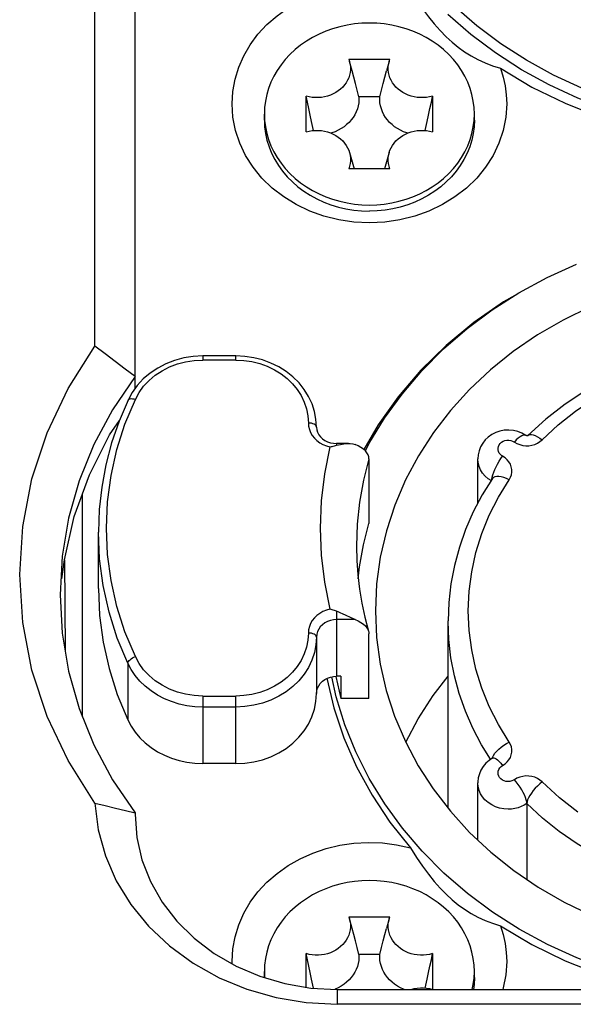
# Model space of a CAD drawing. Extents: x 0 to 420, y 0 to 297.
# Tile 30 of 124: x 41.23 to 43.97, y 160.43 to 165.3. Entities that reach past the tile are written whole.
import ezdxf

# ---------------------------------------------------------------- set-up
doc = ezdxf.new("R2010")
doc.units = 0
doc.header["$LTSCALE"] = 23.1
doc.layers.get('0').update_dxf_attribs({"linetype": 'CONTINUOUS'})

msp = doc.modelspace()

# ---------------------------------------------------------------- linework, layer by layer
at = {"color": 7, "linetype": 'CONTINUOUS'}
for p, q in [((41.598764, 163.687303), (41.598764, 165.670881)), ((41.798764, 163.478384), (41.798764, 165.621355)), ((42.856566, 165.107539), (42.860345, 165.096408)), ((42.856566, 165.107539), (43.060962, 165.107539)), ((43.057181, 165.096409), (43.043615, 165.049472)), ((43.057183, 165.096408), (43.060962, 165.107539)), ((42.645359, 164.747617), (42.645359, 164.924628)), ((43.01031, 164.921026), (42.907218, 164.921026)), ((43.010107, 164.905809), (43.01031, 164.921026)), ((43.27217, 164.924628), (43.27217, 164.747617)), ((42.438764, 164.806122), (42.438764, 164.836122)), ((42.438764, 164.836122), (42.440094, 164.803996)), ((43.235264, 164.754363), (43.244998, 164.798358)), ((43.477434, 164.803996), (43.478764, 164.836122)), ((43.478764, 164.806122), (43.478764, 164.836122)), ((42.860347, 164.646076), (42.883928, 164.564705)), ((43.057181, 164.646076), (43.0336, 164.564705)), ((43.060962, 164.564705), (42.856566, 164.564705)), ((43.678859, 163.93833), (43.623466, 163.906085)), ((42.133638, 163.638713), (42.133638, 163.618713)), ((42.296878, 163.638713), (42.133638, 163.638713)), ((42.296878, 163.618713), (42.296878, 163.638713)), ((42.296877, 163.618713), (42.13364, 163.618713)), ((41.798764, 163.536765), (41.687425, 163.372712)), ((41.687425, 163.372712), (41.594868, 163.200108)), ((43.744333, 163.245344), (43.744439, 163.245422)), ((42.796878, 163.2057), (42.796878, 163.196616)), ((42.85515, 163.2057), (42.796878, 163.2057)), ((42.956878, 163.130341), (42.956878, 162.810341)), ((43.495934, 162.910031), (43.495934, 163.1289)), ((43.561503, 163.021759), (43.547291, 163.031037)), ((41.538764, 161.852612), (41.538764, 162.957561)), ((41.448913, 162.629946), (41.497725, 162.844253)), ((41.469385, 162.835746), (41.437643, 162.647403)), ((41.616878, 162.487328), (41.616878, 162.767328)), ((41.437643, 162.647403), (41.427029, 162.457278)), ((41.436255, 162.535627), (41.448913, 162.629943)), ((41.448913, 162.629946), (41.452551, 162.178695)), ((42.796878, 162.375478), (42.796878, 162.054315)), ((42.88799, 162.334315), (42.796878, 162.334315)), ((43.348764, 161.400707), (43.348764, 162.327328)), ((42.956878, 161.944315), (42.956878, 162.264315)), ((42.696878, 162.247713), (42.696878, 161.967713)), ((41.762829, 162.117809), (41.762829, 161.837809)), ((42.79431, 161.952044), (42.772503, 162.051425)), ((42.792342, 162.053294), (42.816878, 161.944315)), ((42.816878, 162.054315), (42.796878, 162.054315)), ((42.816878, 162.054315), (42.816878, 161.944315)), ((42.133638, 161.955944), (42.133638, 161.621303)), ((42.13364, 161.955944), (42.296877, 161.955944)), ((42.296878, 161.621303), (42.296878, 161.955944)), ((42.956878, 161.944315), (42.816878, 161.944315)), ((42.296878, 161.901303), (42.133638, 161.901303)), ((42.296878, 161.621303), (42.133638, 161.621303)), ((43.566987, 161.647433), (43.568696, 161.652413)), ((43.495934, 161.243239), (43.495934, 161.525756)), ((41.798764, 161.377808), (41.798764, 161.369556)), ((43.738908, 161.423816), (43.738908, 161.047793)), ((42.856566, 160.864015), (42.860345, 160.852884)), ((42.856566, 160.864015), (43.060962, 160.864015)), ((43.057181, 160.852884), (43.043615, 160.805947)), ((43.057183, 160.852884), (43.060962, 160.864015)), ((42.645359, 160.514896), (42.645359, 160.681104)), ((43.01031, 160.677501), (42.907218, 160.677501)), ((43.010107, 160.662285), (43.01031, 160.677501)), ((43.27217, 160.681104), (43.27217, 160.504092)), ((42.279548, 160.630682), (42.278764, 160.642598)), ((42.41649, 160.569306), (42.540571, 160.532894)), ((42.438764, 160.592598), (42.440014, 160.562403)), ((42.438764, 160.562769), (42.438764, 160.592598)), ((43.235264, 160.510839), (43.244998, 160.554833)), ((43.477434, 160.560472), (43.478764, 160.592598)), ((43.478764, 160.562598), (43.478764, 160.592598)), ((42.540571, 160.532894), (42.6687, 160.510887)), ((42.6687, 160.510887), (42.798764, 160.50353)), ((42.798764, 160.50353), (42.798764, 160.430325)), ((42.798764, 160.50353), (47.571246, 160.50353)), ((42.497933, 160.463511), (42.646196, 160.438766)), ((42.646196, 160.438766), (42.798764, 160.430325)), ((47.560106, 160.430325), (42.798764, 160.430325))]:
    msp.add_line(p, q, dxfattribs=at)
for points in [[(43.610149, 165.183464), (43.490347, 165.27308), (43.378518, 165.370164), (43.275333, 165.474271), (43.181344, 165.584702), (43.097241, 165.700748), (43.023275, 165.821992), (42.959779, 165.948107), (42.907199, 166.07812), (42.866053, 166.211225), (42.836453, 166.346596), (42.818715, 166.483002), (42.812734, 166.620853)], [(42.278764, 164.886122), (42.282517, 164.947671), (42.293465, 165.007913), (42.31173, 165.067167), (42.336951, 165.124473), (42.368957, 165.179153), (42.407301, 165.230675), (42.451668, 165.278435), (42.501482, 165.321978), (42.556288, 165.360758), (42.615416, 165.394437), (42.678291, 165.422565), (42.744177, 165.444929), (42.812405, 165.461191), (42.882205, 165.471275), (42.952842, 165.474972), (43.023544, 165.472341), (43.093169, 165.463375), (43.162099, 165.448075)], [(43.162099, 165.448075), (43.191955, 165.40084), (43.221699, 165.357373), (43.251154, 165.317747), (43.280488, 165.281589), (43.309786, 165.248668), (43.33923, 165.218706), (43.368983, 165.19145), (43.39931, 165.166674), (43.430496, 165.144127), (43.462763, 165.123729), (43.496393, 165.105356), (43.531591, 165.088991), (43.568695, 165.074569), (43.607652, 165.062215)], [(43.607652, 165.062215), (43.764158, 164.969479), (43.927975, 164.88912), (44.099734, 164.820915), (44.27754, 164.765536), (44.460162, 164.723525), (44.646234, 164.695041), (44.834437, 164.680438), (45.023394, 164.679674), (45.211734, 164.692903), (45.398109, 164.719882), (45.581139, 164.760562), (45.759541, 164.814503), (45.931965, 164.881458), (46.097232, 164.960803), (46.254062, 165.052096), (46.401415, 165.15455), (46.538113, 165.267542), (46.663286, 165.390143)], [(46.514874, 165.314481), (46.39983, 165.216388), (46.276669, 165.125989), (46.146075, 165.043786), (46.008773, 164.970234), (45.865527, 164.905744), (45.717133, 164.850673), (45.564414, 164.805327), (45.40822, 164.769958), (45.249417, 164.744763), (45.088888, 164.729881), (44.927526, 164.725395), (44.766226, 164.731331), (44.605884, 164.747654), (44.447392, 164.774275), (44.29163, 164.811046), (44.139462, 164.857762), (43.991736, 164.914164), (43.84927, 164.979938), (43.712858, 165.054719), (43.583255, 165.138091), (43.461184, 165.229592), (43.347321, 165.328713)], [(42.958764, 165.286456), (42.921574, 165.285298), (42.88476, 165.281872), (42.848231, 165.27616), (42.812263, 165.268214), (42.777044, 165.258058), (42.742748, 165.24576), (42.709557, 165.231366), (42.677631, 165.214967), (42.647143, 165.196629), (42.618236, 165.176461), (42.591072, 165.154553), (42.565774, 165.131028), (42.542487, 165.105994), (42.521312, 165.079591), (42.502375, 165.051942), (42.485755, 165.023198), (42.471555, 164.993496), (42.459828, 164.962996), (42.450653, 164.931847), (42.444057, 164.900211), (42.440094, 164.868248), (42.438764, 164.836122)], [(43.478764, 164.836122), (43.477434, 164.868248), (43.473471, 164.900211), (43.466876, 164.931847), (43.4577, 164.962996), (43.445973, 164.993496), (43.431773, 165.023198), (43.415153, 165.051942), (43.396216, 165.079591), (43.375041, 165.105994), (43.351754, 165.131028), (43.326456, 165.154553), (43.299292, 165.176461), (43.270385, 165.196629), (43.239897, 165.214967), (43.207971, 165.231366), (43.17478, 165.24576), (43.140484, 165.258058), (43.105265, 165.268214), (43.069297, 165.27616), (43.032768, 165.281872), (42.995954, 165.285298), (42.958764, 165.286456)], [(44.928827, 164.779701), (44.770551, 164.78543), (44.613233, 164.801392), (44.457735, 164.827405), (44.304953, 164.863402), (44.1557, 164.909098), (44.010835, 164.964309), (43.871106, 165.02866), (43.737317, 165.101866), (43.610149, 165.183464)], [(42.860345, 165.096408), (42.860837, 165.094667), (42.863699, 165.081602), (42.865154, 165.068274), (42.865195, 165.054895), (42.863808, 165.041637), (42.86101, 165.028541), (42.856787, 165.015639), (42.85122, 165.003124), (42.844376, 164.991191), (42.836289, 164.979862), (42.82698, 164.96918), (42.816564, 164.959271), (42.805122, 164.950251), (42.792788, 164.942189), (42.779706, 164.935186), (42.765927, 164.929258), (42.751476, 164.924437), (42.736578, 164.92078), (42.721456, 164.918357), (42.706147, 164.917156), (42.690698, 164.917191), (42.675309, 164.918451), (42.660223, 164.920929), (42.645359, 164.924628)], [(42.907218, 164.921026), (42.899027, 164.954705), (42.890746, 164.987338), (42.882385, 165.018921), (42.873913, 165.049472), (42.860347, 165.096409)], [(43.27217, 164.924628), (43.257305, 164.920929), (43.242219, 164.918451), (43.22683, 164.917191), (43.211381, 164.917156), (43.196072, 164.918357), (43.18095, 164.92078), (43.166052, 164.924437), (43.151601, 164.929258), (43.137822, 164.935186), (43.12474, 164.942189), (43.112406, 164.950251), (43.100964, 164.959271), (43.090549, 164.96918), (43.081239, 164.979862), (43.073152, 164.991191), (43.066308, 165.003124), (43.060741, 165.015639), (43.056518, 165.028541), (43.05372, 165.041637), (43.052333, 165.054895), (43.052374, 165.068274), (43.053829, 165.081602), (43.056691, 165.094667), (43.057183, 165.096408)], [(43.01031, 164.921026), (43.018501, 164.954705), (43.026782, 164.987338), (43.035144, 165.018921), (43.043615, 165.049472)], [(43.607652, 165.062215), (43.621206, 165.019094), (43.63091, 164.975371), (43.636762, 164.931047), (43.638764, 164.886122)], [(43.638764, 164.886122), (43.634398, 164.819793), (43.62172, 164.7551), (43.600574, 164.691653), (43.571431, 164.630624), (43.534507, 164.572836), (43.49041, 164.518952), (43.439565, 164.469731), (43.382731, 164.4257), (43.320519, 164.387515), (43.2538, 164.355542), (43.183336, 164.330303), (43.110074, 164.311989), (43.034889, 164.300962), (42.958755, 164.297225), (42.882622, 164.300964), (42.807438, 164.311992), (42.734177, 164.330308), (42.663714, 164.355548), (42.596995, 164.387523), (42.534783, 164.42571), (42.47795, 164.469743), (42.427106, 164.518965), (42.38301, 164.572852), (42.346088, 164.63064), (42.316948, 164.691666), (42.295805, 164.75511), (42.283129, 164.819798), (42.278764, 164.886122)], [(42.682264, 164.754363), (42.672531, 164.798358), (42.665391, 164.830999), (42.658485, 164.862906), (42.651807, 164.89412), (42.645359, 164.924628)], [(42.907218, 164.921026), (42.907421, 164.905809), (42.906167, 164.890736), (42.903445, 164.875754), (42.899289, 164.861021), (42.893714, 164.846642), (42.886774, 164.832715), (42.878502, 164.819343), (42.868971, 164.806614), (42.858233, 164.794625), (42.846377, 164.783452), (42.833476, 164.773185), (42.819632, 164.763886), (42.804934, 164.755631), (42.789493, 164.748468), (42.773412, 164.742457), (42.76968, 164.741372)], [(43.147848, 164.741372), (43.144117, 164.742457), (43.128035, 164.748468), (43.112594, 164.755631), (43.097896, 164.763886), (43.084052, 164.773185), (43.071151, 164.783452), (43.059295, 164.794625), (43.048557, 164.806614), (43.039026, 164.819343), (43.030754, 164.832715), (43.023814, 164.846642), (43.018239, 164.861021), (43.014083, 164.875754), (43.011361, 164.890736), (43.010107, 164.905809)], [(43.244998, 164.798358), (43.252137, 164.830999), (43.259043, 164.862906), (43.265721, 164.89412), (43.27217, 164.924628)], [(42.438764, 164.806122), (42.440218, 164.772469), (42.444572, 164.739004), (42.451802, 164.705914), (42.461866, 164.673384), (42.47471, 164.641597), (42.49026, 164.61073), (42.508431, 164.580956), (42.52912, 164.552441), (42.552212, 164.525344), (42.577577, 164.499818), (42.605074, 164.476005), (42.634549, 164.454038), (42.665838, 164.43404), (42.698764, 164.416122), (42.733145, 164.400386), (42.768787, 164.386919), (42.805491, 164.375796), (42.843053, 164.36708), (42.881262, 164.360819), (42.919904, 164.357048), (42.958764, 164.355789)], [(42.440094, 164.803996), (42.444057, 164.772033), (42.450653, 164.740398), (42.459828, 164.709249), (42.471555, 164.678749), (42.485755, 164.649047), (42.502375, 164.620303), (42.521312, 164.592654), (42.542487, 164.56625), (42.565774, 164.541217), (42.591072, 164.517692), (42.618236, 164.495783), (42.647143, 164.475616), (42.677631, 164.457278), (42.709557, 164.440878), (42.742748, 164.426485), (42.777044, 164.414187), (42.812263, 164.404031), (42.848231, 164.396085), (42.88476, 164.390373), (42.921574, 164.386947), (42.958764, 164.385789)], [(43.478764, 164.806122), (43.47731, 164.772469), (43.472956, 164.739004), (43.465727, 164.705914), (43.455662, 164.673384), (43.442818, 164.641597), (43.427268, 164.61073), (43.409097, 164.580956), (43.388408, 164.552441), (43.365316, 164.525344), (43.339951, 164.499818), (43.312454, 164.476005), (43.282979, 164.454038), (43.251691, 164.43404), (43.218764, 164.416122), (43.184384, 164.400386), (43.148741, 164.386919), (43.112037, 164.375796), (43.074475, 164.36708), (43.036266, 164.360819), (42.997624, 164.357048), (42.958764, 164.355789)], [(42.958764, 164.385789), (42.995954, 164.386947), (43.032768, 164.390373), (43.069297, 164.396085), (43.105265, 164.404031), (43.140484, 164.414187), (43.17478, 164.426485), (43.207971, 164.440878), (43.239897, 164.457278), (43.270385, 164.475616), (43.299292, 164.495783), (43.326456, 164.517692), (43.351754, 164.541217), (43.375041, 164.56625), (43.396216, 164.592654), (43.415153, 164.620303), (43.431773, 164.649047), (43.445973, 164.678749), (43.4577, 164.709249), (43.466876, 164.740398), (43.473471, 164.772033), (43.477434, 164.803996)], [(42.645359, 164.747617), (42.660223, 164.751315), (42.675309, 164.753794), (42.690698, 164.755054), (42.706147, 164.755089), (42.721456, 164.753888), (42.736578, 164.751465), (42.751476, 164.747807), (42.765927, 164.742987), (42.779706, 164.737059), (42.792788, 164.730056), (42.805122, 164.721994), (42.816564, 164.712974), (42.82698, 164.703064), (42.836289, 164.692383), (42.844376, 164.681053), (42.85122, 164.66912), (42.856787, 164.656605), (42.860345, 164.646075)], [(43.057183, 164.646075), (43.060741, 164.656605), (43.066308, 164.66912), (43.073152, 164.681053), (43.081239, 164.692383), (43.090549, 164.703064), (43.100964, 164.712974), (43.112406, 164.721994), (43.12474, 164.730056), (43.137822, 164.737059), (43.151601, 164.742987), (43.166052, 164.747807), (43.18095, 164.751465), (43.196072, 164.753888), (43.211381, 164.755089), (43.22683, 164.755054), (43.242219, 164.753794), (43.257305, 164.751315), (43.27217, 164.747617)], [(42.860345, 164.646075), (42.86101, 164.643704), (42.863808, 164.630607), (42.865195, 164.61735), (42.865154, 164.60397), (42.863699, 164.590643), (42.860837, 164.577578), (42.856566, 164.564705)], [(43.060962, 164.564705), (43.056691, 164.577578), (43.053829, 164.590643), (43.052374, 164.60397), (43.052333, 164.61735), (43.05372, 164.630607), (43.056518, 164.643704), (43.057183, 164.646075)], [(43.838789, 164.027339), (43.984045, 164.093811)], [(42.938975, 163.16889), (42.956929, 163.20452), (43.033631, 163.330144), (43.120938, 163.450468), (43.218659, 163.565099), (43.326033, 163.673215), (43.442493, 163.774027), (43.567257, 163.867034), (43.699612, 163.951588), (43.838789, 164.027339)], [(43.623466, 163.906085), (43.476114, 163.80363), (43.339416, 163.690639), (43.214242, 163.568038), (43.101631, 163.436616), (43.00226, 163.297415), (42.930947, 163.175262)], [(44.051551, 163.88116), (43.918462, 163.81644), (43.791531, 163.742892), (43.671553, 163.660849), (43.559234, 163.570871), (43.455244, 163.473237), (43.360484, 163.369118), (43.276152, 163.259829), (43.202022, 163.145227), (43.138039, 163.025248), (43.084878, 162.900974), (43.04313, 162.773171), (43.012995, 162.642725), (42.994923, 162.51092), (42.988764, 162.377328)], [(41.599826, 161.425838), (41.467301, 161.636145), (41.363542, 161.855161), (41.288164, 162.084334), (41.242319, 162.319317), (41.227161, 162.557225), (41.242296, 162.79512), (41.28815, 163.030125), (41.363425, 163.259171), (41.466819, 163.477727), (41.598764, 163.687303)], [(41.798764, 163.536831), (41.750052, 163.573697), (41.700481, 163.611063), (41.650052, 163.648932), (41.598764, 163.687303)], [(42.133638, 163.638713), (42.086376, 163.636253), (42.039811, 163.628916), (41.994553, 163.6168), (41.951255, 163.60008), (41.910523, 163.578993), (41.872937, 163.553847), (41.83903, 163.525012), (41.809259, 163.492905), (41.784034, 163.458002), (41.763668, 163.420785)], [(42.696878, 163.286943), (42.694411, 163.325991), (42.687021, 163.364632), (42.674776, 163.402363), (42.6578, 163.438717), (42.636263, 163.473255), (42.610422, 163.505504), (42.580579, 163.535047), (42.547116, 163.56148), (42.510457, 163.584452), (42.471077, 163.60366), (42.429487, 163.618853), (42.386219, 163.629842), (42.34184, 163.636487), (42.296878, 163.638713)], [(43.814373, 163.224017), (43.894093, 163.29739), (43.979572, 163.364768), (44.071096, 163.426325), (44.167808, 163.481544), (44.269164, 163.530045), (44.374518, 163.571603), (44.483266, 163.605913), (44.59473, 163.632837), (44.708263, 163.652154), (44.82317, 163.663816), (44.93877, 163.667688), (45.054371, 163.663815), (45.169277, 163.652152), (45.282809, 163.632835), (45.394272, 163.60591), (45.50302, 163.5716), (45.608372, 163.530042), (45.709727, 163.481541), (45.806437, 163.426322), (45.897959, 163.364766), (45.983437, 163.297388), (46.063157, 163.224016)], [(41.799909, 163.423856), (41.818465, 163.457538), (41.841088, 163.488631), (41.867979, 163.517314), (41.89854, 163.543049), (41.93241, 163.565433), (41.969073, 163.58423), (42.008079, 163.599113), (42.048866, 163.609945), (42.09063, 163.616447), (42.13364, 163.618713)], [(42.296877, 163.618713), (42.337679, 163.61667), (42.377373, 163.610819), (42.416183, 163.601077), (42.453434, 163.587687), (42.488651, 163.570775), (42.521458, 163.550608), (42.551423, 163.527386), (42.578237, 163.501435), (42.601525, 163.473024), (42.621053, 163.442525), (42.636515, 163.410264), (42.647763, 163.376654), (42.65452, 163.342279), (42.656878, 163.306943)], [(41.763668, 163.420785), (41.765651, 163.423512), (41.769078, 163.425769), (41.773689, 163.427185), (41.779308, 163.427703), (41.785719, 163.427306), (41.792675, 163.426007), (41.799909, 163.423857)], [(44.030004, 163.468466), (43.927839, 163.400772), (43.83223, 163.32608), (43.743802, 163.244868)], [(41.763668, 163.420785), (41.719183, 163.316001), (41.682544, 163.208971), (41.653899, 163.100144), (41.633358, 162.98996), (41.621002, 162.878866), (41.616878, 162.767328)], [(41.799909, 162.150801), (41.748718, 162.273901), (41.70878, 162.399293), (41.680029, 162.527359), (41.662669, 162.656956), (41.656905, 162.787328), (41.662669, 162.9177), (41.680029, 163.047297), (41.70878, 163.175363), (41.748718, 163.300756), (41.799909, 163.423856)], [(41.497725, 162.844253), (41.572304, 163.050162), (41.67265, 163.247671), (41.720872, 163.319981)], [(42.656878, 163.306943), (42.65817, 163.290655), (42.661838, 163.274958), (42.667946, 163.259728), (42.676298, 163.245339), (42.686795, 163.232056), (42.69921, 163.220078), (42.713375, 163.209643), (42.729014, 163.200897), (42.745753, 163.194095), (42.763718, 163.18915)], [(42.696878, 163.286943), (42.69611, 163.290845), (42.693833, 163.294597), (42.690137, 163.298055), (42.685162, 163.301086), (42.679101, 163.303573), (42.672185, 163.305421), (42.664682, 163.306559), (42.656878, 163.306943)], [(42.696878, 163.286943), (42.698252, 163.273623), (42.702225, 163.260906), (42.708525, 163.249102), (42.716921, 163.238364), (42.727155, 163.22889), (42.738985, 163.22084), (42.752187, 163.214354), (42.766446, 163.209596), (42.781489, 163.206679), (42.796878, 163.2057)], [(43.733384, 163.245418), (43.714389, 163.256468), (43.693873, 163.264717), (43.671997, 163.270031), (43.649526, 163.27216), (43.62714, 163.271077), (43.605309, 163.266869), (43.584586, 163.259718), (43.56532, 163.249826), (43.547927, 163.237487), (43.532688, 163.22299), (43.519955, 163.206807), (43.509744, 163.189069), (43.502181, 163.169907), (43.497531, 163.149799), (43.495934, 163.128912)], [(43.732152, 163.246133), (43.727071, 163.24725), (43.720754, 163.246291), (43.713358, 163.243277), (43.705065, 163.238284), (43.696079, 163.231434), (43.686622, 163.222896), (43.676925, 163.21288)], [(43.744344, 163.245366), (43.744066, 163.245225), (43.743562, 163.245013), (43.742794, 163.244758), (43.741755, 163.244508), (43.740435, 163.244314), (43.738996, 163.244238), (43.737622, 163.244292), (43.736389, 163.244448), (43.735379, 163.244662), (43.734586, 163.244894), (43.734002, 163.245113), (43.733619, 163.245288), (43.733414, 163.245399), (43.733384, 163.245418)], [(43.743802, 163.244868), (43.747133, 163.247346), (43.75332, 163.249377), (43.761011, 163.249552), (43.770015, 163.247867), (43.780112, 163.244364), (43.791052, 163.239128), (43.802566, 163.232289), (43.814371, 163.224016)], [(41.594868, 163.200108), (41.521958, 163.020558), (41.469385, 162.835746)], [(42.763718, 163.18915), (42.736542, 163.055985), (42.720236, 162.922155), (42.714801, 162.787328), (42.720236, 162.652502), (42.736542, 162.518672), (42.763718, 162.385506)], [(42.763718, 163.18915), (42.769154, 163.190171), (42.774634, 163.191279), (42.780155, 163.192474), (42.785708, 163.193759), (42.791283, 163.19514), (42.796878, 163.196616)], [(42.796878, 163.196616), (42.81531, 163.201056), (42.832469, 163.204064), (42.848381, 163.205539), (42.855159, 163.2057)], [(42.855159, 163.2057), (42.86297, 163.205462), (42.876165, 163.203743), (42.88799, 163.200341)], [(42.956878, 163.130341), (42.955752, 163.140284), (42.952378, 163.15004), (42.946701, 163.159692), (42.938886, 163.168996), (42.929073, 163.177738), (42.917285, 163.185914), (42.903599, 163.193439), (42.88799, 163.200341)], [(43.614942, 163.14492), (43.607744, 163.151008), (43.602233, 163.15786), (43.598366, 163.165625), (43.596275, 163.173859), (43.596103, 163.182261), (43.597777, 163.190545), (43.601348, 163.198431), (43.606577, 163.205606), (43.613358, 163.211716), (43.621344, 163.216602), (43.630268, 163.220003), (43.639791, 163.221873), (43.649622, 163.222056), (43.659345, 163.220614), (43.668383, 163.217556), (43.676929, 163.212879)], [(43.676929, 163.212879), (43.689777, 163.205439), (43.703414, 163.199877), (43.718005, 163.196167), (43.733052, 163.194387), (43.748224, 163.19463), (43.763184, 163.196829), (43.777588, 163.200995), (43.79113, 163.206985), (43.803339, 163.214642), (43.814373, 163.224017)], [(43.567124, 163.038836), (43.570385, 163.050451), (43.574838, 163.063103), (43.580373, 163.076479), (43.586854, 163.090251), (43.594121, 163.10408), (43.601994, 163.117624), (43.610282, 163.130551), (43.618778, 163.142542)], [(43.618777, 163.142543), (43.61812, 163.142917), (43.617471, 163.1433), (43.616828, 163.143692), (43.616192, 163.144093), (43.615563, 163.144502), (43.614942, 163.14492)], [(43.650899, 163.026271), (43.657592, 163.038339), (43.662027, 163.050817), (43.664209, 163.063851), (43.664121, 163.077002), (43.661702, 163.089976), (43.657078, 163.102492), (43.650283, 163.114253), (43.641525, 163.125019), (43.631051, 163.134406), (43.618777, 163.142543)], [(42.956878, 163.130341), (42.929788, 163.023542), (42.910364, 162.915498), (42.898679, 162.806622), (42.89478, 162.697328)], [(43.547291, 163.031037), (43.532165, 163.044239), (43.519345, 163.059212), (43.509209, 163.075471), (43.502023, 163.092265), (43.497555, 163.109853), (43.495934, 163.1289)], [(43.565052, 163.027468), (43.565134, 163.028543), (43.567124, 163.038836)], [(43.650899, 163.026273), (43.637378, 163.03247), (43.62419, 163.037284), (43.611659, 163.040596), (43.600095, 163.042323), (43.589782, 163.042425), (43.580973, 163.040897), (43.573886, 163.037778), (43.568696, 163.033145), (43.567894, 163.03204)], [(43.567894, 163.03204), (43.517343, 162.950714), (43.473126, 162.866691), (43.435425, 162.780357), (43.404382, 162.692083), (43.380117, 162.602258), (43.36272, 162.511263), (43.352255, 162.419479), (43.348764, 162.327328)], [(43.650899, 161.728386), (43.597944, 161.814608), (43.552891, 161.903417), (43.51566, 161.99507), (43.48649, 162.0888), (43.46558, 162.184103), (43.45297, 162.280452), (43.44878, 162.377328), (43.45297, 162.474204), (43.46558, 162.570553), (43.48649, 162.665856), (43.51566, 162.759586), (43.552891, 162.851239), (43.597944, 162.940049), (43.650899, 163.026271)], [(42.903938, 162.535559), (42.910365, 162.595502), (42.929755, 162.703339), (42.956878, 162.810341)], [(41.762829, 162.117809), (41.710702, 162.243048), (41.669837, 162.371384), (41.640473, 162.502058), (41.622786, 162.6343), (41.616878, 162.767328)], [(42.89478, 162.697328), (42.896469, 162.626448), (42.90153, 162.555711), (42.909953, 162.485222), (42.921718, 162.415113), (42.936798, 162.345514), (42.955057, 162.276891)], [(41.427029, 162.457278), (41.437641, 162.267171), (41.46938, 162.078831), (41.521948, 161.894025)], [(41.616906, 162.487328), (41.622787, 162.354296), (41.640502, 162.222054), (41.66984, 162.091374), (41.710592, 161.963422), (41.762829, 161.837809)], [(42.763718, 162.385506), (42.745751, 162.380561), (42.729011, 162.373757), (42.713372, 162.365011), (42.699207, 162.354575), (42.686792, 162.342597), (42.676295, 162.329314), (42.667944, 162.314925), (42.661837, 162.299695), (42.65817, 162.283999), (42.656878, 162.267713)], [(42.796878, 162.375478), (42.791298, 162.37773), (42.785733, 162.379749), (42.780183, 162.381533), (42.774659, 162.383085), (42.76917, 162.384411), (42.763718, 162.385506)], [(42.826307, 162.362423), (42.817045, 162.366638), (42.807233, 162.37101), (42.796878, 162.375478)], [(42.865092, 162.344319), (42.843283, 162.354531), (42.826307, 162.362423)], [(42.988764, 162.377328), (42.994789, 162.244747), (43.012683, 162.113636), (43.04256, 161.983547), (43.084075, 161.855819), (43.137107, 161.731364), (43.201094, 161.611005), (43.275413, 161.495879), (43.360123, 161.385969), (43.455487, 161.281182), (43.560269, 161.182889), (43.673566, 161.092326), (43.794646, 161.009806), (43.922763, 160.935942), (44.057052, 160.871071)], [(42.796878, 162.334315), (42.781235, 162.333249), (42.765976, 162.330077), (42.751479, 162.324876), (42.7381, 162.317776), (42.726167, 162.30895), (42.715976, 162.298617), (42.707777, 162.28703), (42.701772, 162.274475), (42.698109, 162.261261), (42.696878, 162.247713)], [(42.88799, 162.334315), (42.882908, 162.336381), (42.877398, 162.33875), (42.871462, 162.3414), (42.865092, 162.344319)], [(42.88799, 162.334315), (42.903601, 162.327412), (42.917289, 162.319886), (42.929077, 162.311709), (42.938889, 162.302967), (42.946703, 162.293663), (42.952379, 162.284012), (42.955068, 162.276892)], [(43.559468, 161.642866), (43.514944, 161.714444), (43.471563, 161.796701), (43.43451, 161.881246), (43.403944, 161.967715), (43.379999, 162.055735), (43.362776, 162.144927), (43.35235, 162.234905), (43.348766, 162.325282)], [(42.656878, 162.267713), (42.65452, 162.232378), (42.647763, 162.198002), (42.636515, 162.164392), (42.621053, 162.132132), (42.601525, 162.101633), (42.578237, 162.073221), (42.551423, 162.04727), (42.521458, 162.024049), (42.488651, 162.003881), (42.453434, 161.986969), (42.416183, 161.973579), (42.377373, 161.963838), (42.337679, 161.957986), (42.296877, 161.955944)], [(42.696878, 162.247713), (42.69611, 162.251615), (42.693833, 162.255367), (42.690137, 162.258824), (42.685162, 162.261855), (42.679101, 162.264342), (42.672185, 162.266191), (42.664682, 162.267329), (42.656878, 162.267713)], [(42.955068, 162.276892), (42.955752, 162.274257), (42.956878, 162.264315)], [(42.696878, 162.247713), (42.694363, 162.208927), (42.686849, 162.170629), (42.674431, 162.133301), (42.657266, 162.097411), (42.635568, 162.063412), (42.609611, 162.03173), (42.579721, 162.002764), (42.546274, 161.976879), (42.509691, 161.954399), (42.470432, 161.935608), (42.42899, 161.920742), (42.385886, 161.909988), (42.341664, 161.903481), (42.296878, 161.901303)], [(41.762829, 162.117809), (41.763541, 162.121961), (41.765651, 162.126452), (41.769078, 162.13111), (41.773689, 162.135756), (41.779308, 162.140212), (41.785719, 162.144306), (41.792675, 162.147881), (41.79991, 162.1508)], [(42.133638, 161.901303), (42.094156, 161.902994), (42.05506, 161.908053), (42.01673, 161.916428), (41.979543, 161.92804), (41.943861, 161.942773), (41.910032, 161.960485), (41.878387, 161.981002), (41.849235, 162.004123), (41.82286, 162.029624), (41.799521, 162.057255), (41.779445, 162.086746), (41.762829, 162.117809)], [(42.13364, 161.955944), (42.090627, 161.95821), (42.04886, 161.964713), (42.008072, 161.975545), (41.969065, 161.99043), (41.932402, 162.009227), (41.898533, 162.031613), (41.867974, 162.057347), (41.841085, 162.08603), (41.818463, 162.117121), (41.799909, 162.150801)], [(42.696878, 161.967713), (42.698182, 161.981481), (42.701805, 161.99456), (42.707836, 162.007091), (42.716008, 162.018653), (42.726184, 162.028939), (42.738062, 162.037751)], [(42.738062, 162.037751), (42.751413, 162.044828), (42.765882, 162.05005), (42.780983, 162.053187), (42.796878, 162.054315)], [(42.748828, 162.043457), (42.783049, 161.898134), (42.832544, 161.749729), (42.895701, 161.605262), (42.97198, 161.465632), (43.060704, 161.332215), (43.162099, 161.204551)], [(43.139253, 161.727328), (43.201094, 161.843651), (43.275413, 161.958778), (43.348764, 162.053949)], [(42.296878, 161.621303), (42.342213, 161.623572), (42.386317, 161.630074), (42.429439, 161.640897), (42.470829, 161.655775), (42.509959, 161.674566), (42.546412, 161.696975), (42.579706, 161.722777), (42.6095, 161.751611), (42.635374, 161.783179), (42.657073, 161.817067), (42.674252, 161.852912), (42.686751, 161.890257), (42.694258, 161.928452), (42.696878, 161.967713)], [(43.220513, 161.18754), (43.122647, 161.30202), (43.035073, 161.42236), (42.95805, 161.548125), (42.891927, 161.678969), (42.837167, 161.813886), (42.79431, 161.952044)], [(41.521948, 161.894025), (41.594853, 161.714477), (41.687414, 161.541862), (41.798764, 161.377788)], [(41.762829, 161.837809), (41.779589, 161.806545), (41.799589, 161.777166), (41.822949, 161.749548), (41.849305, 161.724063), (41.878436, 161.700981), (41.910029, 161.680487), (41.943815, 161.662808), (41.979446, 161.648075), (42.01661, 161.636472), (42.054935, 161.628074), (42.093885, 161.623035), (42.133638, 161.621303)], [(43.568696, 161.652413), (43.573886, 161.662277), (43.580973, 161.672538), (43.589782, 161.682942), (43.600095, 161.693235), (43.611659, 161.703161), (43.62419, 161.712478), (43.637378, 161.720955), (43.6509, 161.728384)], [(43.618781, 161.612117), (43.631054, 161.620253), (43.641528, 161.62964), (43.650285, 161.640406), (43.65708, 161.652168), (43.661704, 161.664685), (43.664121, 161.677659), (43.664209, 161.690809), (43.662026, 161.703842), (43.657591, 161.716319), (43.650899, 161.728386)], [(43.569906, 161.649358), (43.551695, 161.637345), (43.535775, 161.623136), (43.522416, 161.607185), (43.511632, 161.589691), (43.503524, 161.570852), (43.498281, 161.551061), (43.496025, 161.530769), (43.495934, 161.5258)], [(43.569906, 161.649358), (43.570385, 161.649604), (43.574838, 161.650332), (43.580373, 161.648888), (43.586854, 161.645307), (43.594121, 161.639677), (43.601994, 161.632138), (43.610282, 161.622874), (43.618778, 161.612114)], [(43.67309, 161.539398), (43.664116, 161.535459), (43.654849, 161.533149), (43.645115, 161.532481), (43.635441, 161.53342), (43.626202, 161.535987), (43.617685, 161.540029), (43.610216, 161.545498), (43.604059, 161.552097), (43.599565, 161.559625), (43.596798, 161.567747), (43.595956, 161.576159), (43.596981, 161.584569), (43.599948, 161.592688), (43.604658, 161.600194), (43.610914, 161.606618), (43.618781, 161.612117)], [(43.645934, 161.395852), (43.624875, 161.397139), (43.603987, 161.401035), (43.583715, 161.407554), (43.564526, 161.416648), (43.546668, 161.428367), (43.531239, 161.442038), (43.519089, 161.456418), (43.509456, 161.471855), (43.502124, 161.488823), (43.497569, 161.506629), (43.495934, 161.525756)], [(43.676924, 161.541775), (43.676304, 161.541358), (43.675676, 161.540949), (43.67504, 161.540548), (43.674397, 161.540156), (43.673747, 161.539773), (43.67309, 161.539398)], [(43.814373, 161.530639), (43.803337, 161.540016), (43.791127, 161.547673), (43.777583, 161.553663), (43.763179, 161.557828), (43.748218, 161.560026), (43.733046, 161.560269), (43.718001, 161.558489), (43.703411, 161.554778), (43.689774, 161.549216), (43.676924, 161.541775)], [(43.738908, 161.423816), (43.738145, 161.432474), (43.735875, 161.442592), (43.732154, 161.45392), (43.727072, 161.466181), (43.720754, 161.479076), (43.713356, 161.492285), (43.705063, 161.505476), (43.696078, 161.51833), (43.686621, 161.53053), (43.676925, 161.541776)], [(43.814371, 161.53064), (43.802566, 161.521136), (43.791052, 161.510634), (43.780112, 161.499393), (43.770015, 161.487691), (43.761011, 161.475815), (43.75332, 161.464058), (43.747133, 161.452709), (43.742602, 161.442048), (43.739837, 161.432337), (43.738908, 161.423816)], [(43.991524, 161.381272), (43.899713, 161.452515), (43.814373, 161.530639)], [(41.599826, 161.425838), (41.616319, 161.293068), (41.651366, 161.165241), (41.705482, 161.04138), (41.777118, 160.924414), (41.865479, 160.816455), (41.96881, 160.718968), (42.085821, 160.633748), (42.214322, 160.56191), (42.35267, 160.504969), (42.497933, 160.463511)], [(41.599826, 161.425838), (41.651277, 161.413507), (41.70159, 161.401376), (41.750766, 161.38945), (41.798805, 161.377734)], [(43.738908, 161.423816), (43.725207, 161.415475), (43.710563, 161.408529), (43.695196, 161.403058), (43.679213, 161.39909), (43.662715, 161.396668), (43.645934, 161.395852)], [(44.938764, 160.950348), (44.825561, 160.953842), (44.712933, 160.964308), (44.601451, 160.981691), (44.491681, 161.005904), (44.38418, 161.036824), (44.279494, 161.074293), (44.178153, 161.118122), (44.080674, 161.168089), (43.987549, 161.223939), (43.899252, 161.285389), (43.816232, 161.352128), (43.738908, 161.423816)], [(41.798764, 161.369556), (41.807323, 161.256489), (41.832858, 161.145349), (41.874937, 161.038032), (41.932833, 160.936401), (42.005529, 160.842219), (42.091787, 160.757071), (42.190114, 160.682417), (42.298902, 160.619487), (42.41649, 160.569306)], [(42.278764, 160.642598), (42.282517, 160.704147), (42.293465, 160.764388), (42.31173, 160.823643), (42.336951, 160.880949), (42.368957, 160.935628), (42.407301, 160.98715), (42.451668, 161.034911), (42.501482, 161.078453), (42.556288, 161.117234), (42.615416, 161.150913), (42.678291, 161.179041), (42.744177, 161.201404), (42.812405, 161.217667), (42.882205, 161.227751), (42.952842, 161.231447), (43.023544, 161.228817), (43.093169, 161.21985), (43.162099, 161.204551)], [(43.162099, 161.204551), (43.191955, 161.157316), (43.221699, 161.113849), (43.251154, 161.074222), (43.280488, 161.038064), (43.309786, 161.005143), (43.33923, 160.975181), (43.368983, 160.947926), (43.39931, 160.923149), (43.430496, 160.900602), (43.462763, 160.880205), (43.496393, 160.861831), (43.531591, 160.845466), (43.568695, 160.831045), (43.607652, 160.818691)], [(43.701383, 160.802024), (43.569046, 160.886388), (43.444354, 160.979126), (43.327942, 161.079663), (43.220513, 161.18754)], [(42.958764, 161.042931), (42.921574, 161.041773), (42.88476, 161.038347), (42.848231, 161.032635), (42.812263, 161.024689), (42.777044, 161.014533), (42.742748, 161.002235), (42.709557, 160.987842), (42.677631, 160.971442), (42.647143, 160.953105), (42.618236, 160.932937), (42.591072, 160.911028), (42.565774, 160.887503), (42.542487, 160.86247), (42.521312, 160.836066), (42.502375, 160.808417), (42.485755, 160.779673), (42.471555, 160.749972), (42.459828, 160.719471), (42.450653, 160.688322), (42.444057, 160.656687), (42.440094, 160.624724), (42.438764, 160.592598)], [(43.478764, 160.592598), (43.477434, 160.624724), (43.473471, 160.656687), (43.466876, 160.688322), (43.4577, 160.719471), (43.445973, 160.749972), (43.431773, 160.779673), (43.415153, 160.808417), (43.396216, 160.836066), (43.375041, 160.86247), (43.351754, 160.887503), (43.326456, 160.911028), (43.299292, 160.932937), (43.270385, 160.953105), (43.239897, 160.971442), (43.207971, 160.987842), (43.17478, 161.002235), (43.140484, 161.014533), (43.105265, 161.024689), (43.069297, 161.032635), (43.032768, 161.038347), (42.995954, 161.041773), (42.958764, 161.042931)], [(42.860345, 160.852884), (42.860837, 160.851142), (42.863699, 160.838077), (42.865154, 160.82475), (42.865195, 160.81137), (42.863808, 160.798113), (42.86101, 160.785016), (42.856787, 160.772115), (42.85122, 160.7596), (42.844376, 160.747667), (42.836289, 160.736337), (42.82698, 160.725656), (42.816564, 160.715747), (42.805122, 160.706727), (42.792788, 160.698664), (42.779706, 160.691661), (42.765927, 160.685734), (42.751476, 160.680913), (42.736578, 160.677255), (42.721456, 160.674832), (42.706147, 160.673631), (42.690698, 160.673666), (42.675309, 160.674926), (42.660223, 160.677405), (42.645359, 160.681104)], [(42.907218, 160.677501), (42.899027, 160.71118), (42.890746, 160.743814), (42.882385, 160.775396), (42.873913, 160.805947), (42.860347, 160.852884)], [(43.27217, 160.681104), (43.257305, 160.677405), (43.242219, 160.674926), (43.22683, 160.673666), (43.211381, 160.673631), (43.196072, 160.674832), (43.18095, 160.677255), (43.166052, 160.680913), (43.151601, 160.685734), (43.137822, 160.691661), (43.12474, 160.698664), (43.112406, 160.706727), (43.100964, 160.715747), (43.090549, 160.725656), (43.081239, 160.736337), (43.073152, 160.747667), (43.066308, 160.7596), (43.060741, 160.772115), (43.056518, 160.785016), (43.05372, 160.798113), (43.052333, 160.81137), (43.052374, 160.82475), (43.053829, 160.838077), (43.056691, 160.851142), (43.057183, 160.852884)], [(43.01031, 160.677501), (43.018501, 160.71118), (43.026782, 160.743814), (43.035144, 160.775396), (43.043615, 160.805947)], [(43.607652, 160.818691), (43.621206, 160.775569), (43.63091, 160.731846), (43.636762, 160.687523), (43.638764, 160.642598)], [(43.607652, 160.818691), (43.764158, 160.725954), (43.927975, 160.645595), (44.099734, 160.577391), (44.27754, 160.522012), (44.357878, 160.50353)], [(44.548902, 160.50353), (44.450558, 160.519578), (44.291761, 160.556353), (44.136585, 160.603243), (43.985932, 160.660063), (43.840583, 160.726421), (43.701383, 160.802024)], [(42.682264, 160.510839), (42.672531, 160.554833), (42.665391, 160.587474), (42.658485, 160.619381), (42.651807, 160.650596), (42.645359, 160.681104)], [(42.907218, 160.677501), (42.907421, 160.662285), (42.906167, 160.647211), (42.903445, 160.63223), (42.899289, 160.617497), (42.893714, 160.603118), (42.886774, 160.589191), (42.878502, 160.575819), (42.868971, 160.56309), (42.858233, 160.5511), (42.846377, 160.539928), (42.833476, 160.52966), (42.819632, 160.520361), (42.804934, 160.512107), (42.789493, 160.504943), (42.787428, 160.504171)], [(43.131816, 160.50353), (43.128035, 160.504943), (43.112594, 160.512107), (43.097896, 160.520361), (43.084052, 160.52966), (43.071151, 160.539928), (43.059295, 160.5511), (43.048557, 160.56309), (43.039026, 160.575819), (43.030754, 160.589191), (43.023814, 160.603118), (43.018239, 160.617497), (43.014083, 160.63223), (43.011361, 160.647211), (43.010107, 160.662285)], [(43.244998, 160.554833), (43.252137, 160.587474), (43.259043, 160.619381), (43.265721, 160.650596), (43.27217, 160.681104)], [(43.638764, 160.642598), (43.634398, 160.576269), (43.62172, 160.511576), (43.619039, 160.50353)], [(43.468263, 160.50353), (43.473471, 160.528509), (43.477434, 160.560472)], [(43.478764, 160.562598), (43.47731, 160.528944), (43.474004, 160.50353)], [(43.163796, 160.50353), (43.166052, 160.504283), (43.18095, 160.507941), (43.196072, 160.510363), (43.211381, 160.511565), (43.22683, 160.511529), (43.242219, 160.510269), (43.257305, 160.507791), (43.27217, 160.504092)]]:
    msp.add_lwpolyline(points, dxfattribs=at)

doc.saveas('drawing.dxf')
